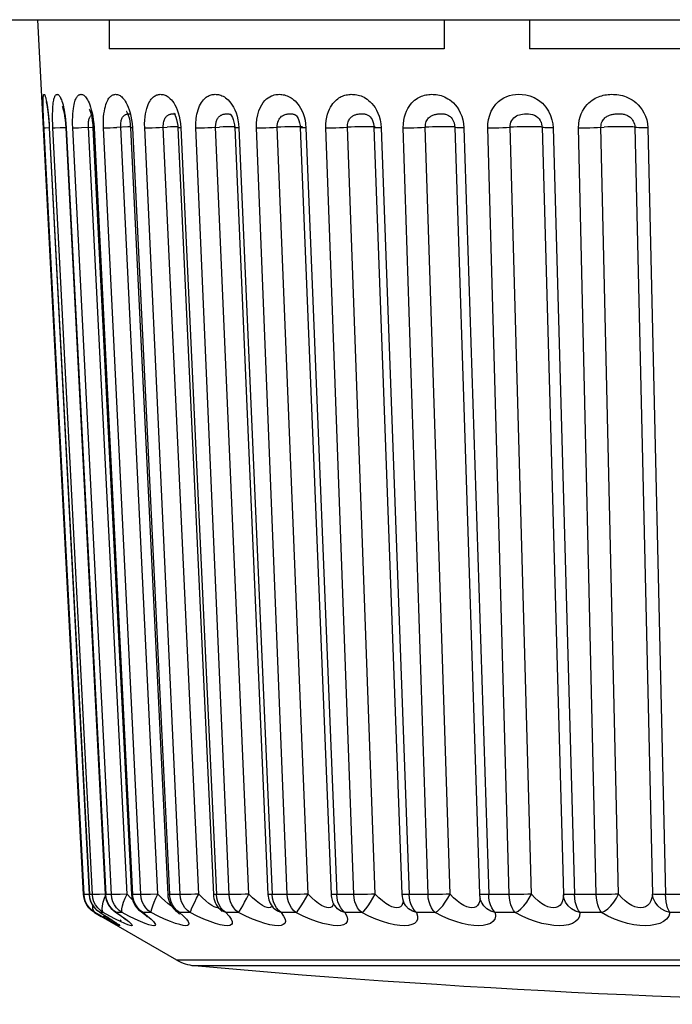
# Model space of a CAD drawing. Header units: millimetres. Extents: x -728 to -141, y -62 to 525.
# Tile 4 of 186: x -449.26 to -443.92, y -62.45 to -54.39. Entities that reach past the tile are written whole.
import ezdxf

# ---------------------------------------------------------------- set-up
doc = ezdxf.new("R2010")
doc.units = ezdxf.units.MM
doc.header["$LTSCALE"] = 23.1
doc.layers.add('R912005502_AM_0', color=7, linetype='CONTINUOUS')

msp = doc.modelspace()

# ---------------------------------------------------------------- linework, layer by layer
at = {"layer": 'R912005502_AM_0', "color": 7}
for p, q in [((-508.1461, -54.3915), (-421.3918, -54.3915)), ((-448.7409, -61.5507), (-449.1162, -54.3915)), ((-448.5309, -54.3915), (-448.5309, -54.629)), ((-445.7897, -54.3915), (-445.7897, -54.629)), ((-445.0921, -54.3915), (-445.0921, -54.629)), ((-445.7897, -54.629), (-448.5309, -54.629)), ((-441.4208, -54.629), (-445.0921, -54.629)), ((-448.6664, -55.1799), (-448.6617, -55.2101)), ((-448.3752, -55.1733), (-448.3692, -55.1945)), ((-447.9897, -55.1643), (-447.9876, -55.1652)), ((-447.5352, -55.1677), (-447.5351, -55.1678)), ((-447.4933, -55.1533), (-447.4846, -55.1807)), ((-447.0055, -55.1718), (-447.0052, -55.1719)), ((-446.4031, -55.1786), (-446.4028, -55.1789)), ((-448.701, -55.2358), (-448.6999, -55.2257)), ((-448.3596, -55.2493), (-448.3576, -55.2758)), ((-448.3445, -55.2422), (-448.3418, -55.2765)), ((-447.9707, -55.2573), (-447.9693, -55.2754)), ((-447.9478, -55.2422), (-447.9449, -55.2765)), ((-447.4724, -55.2425), (-447.4695, -55.2765)), ((-446.9236, -55.2436), (-446.9206, -55.2765)), ((-444.9974, -55.228), (-444.9974, -55.228)), ((-444.8997, -55.2434), (-444.8973, -55.2765)), ((-449.0216, -55.2765), (-449.0227, -55.2765)), ((-449.0227, -55.2765), (-448.6944, -61.5507)), ((-449.0216, -55.2765), (-448.6934, -61.5507)), ((-448.6685, -61.5507), (-448.9925, -55.2765)), ((-448.9334, -55.2744), (-448.8873, -55.2723)), ((-448.8871, -55.2763), (-448.5631, -61.5506)), ((-448.8831, -55.2765), (-448.559, -61.5507)), ((-448.5131, -61.5507), (-448.8294, -55.2765)), ((-448.3853, -61.5462), (-448.7015, -55.2719)), ((-448.6646, -55.2761), (-448.3483, -61.5504)), ((-448.6556, -55.2765), (-448.3393, -61.5507)), ((-448.2728, -61.5507), (-448.5779, -55.2765)), ((-448.379, -55.2695), (-448.468, -55.2733)), ((-448.132, -61.5462), (-448.4371, -55.2719)), ((-448.3581, -55.2687), (-448.379, -55.2695)), ((-448.3576, -55.2758), (-448.0525, -61.55)), ((-448.3418, -55.2765), (-448.0366, -61.5507)), ((-447.9503, -61.5507), (-448.2408, -55.2765)), ((-447.7981, -61.5462), (-448.0886, -55.2719)), ((-448.0288, -55.2695), (-448.0581, -55.2706)), ((-448.0015, -55.2686), (-448.0288, -55.2695)), ((-447.9693, -55.2754), (-447.6789, -61.5496)), ((-447.9449, -55.2765), (-447.6543, -61.5507)), ((-447.5492, -61.5507), (-447.8219, -55.2765)), ((-447.3872, -61.5462), (-447.6599, -55.2719)), ((-447.5441, -55.2679), (-447.5704, -55.2686)), ((-447.5042, -55.2749), (-447.2315, -61.5491)), ((-447.4695, -55.2765), (-447.1966, -61.5507)), ((-447.0738, -61.5507), (-447.3258, -55.2765)), ((-446.9037, -61.5462), (-447.1558, -55.2719)), ((-446.9673, -55.2743), (-446.7153, -61.5485)), ((-446.9206, -55.2765), (-446.6684, -61.5507)), ((-446.5293, -61.5507), (-446.7577, -55.2765)), ((-446.3531, -61.5462), (-446.5816, -55.2719)), ((-446.3644, -55.2736), (-446.1359, -61.5478)), ((-446.3044, -55.2765), (-446.0757, -61.5507)), ((-445.9216, -61.5507), (-446.1241, -55.2765)), ((-445.7412, -61.5462), (-445.9438, -55.2719)), ((-445.7021, -55.2729), (-445.4997, -61.5471)), ((-445.6996, -55.271), (-445.6998, -55.2706)), ((-445.6274, -55.2765), (-445.4247, -61.5507)), ((-445.2576, -61.5507), (-445.4318, -55.2765)), ((-445.0749, -61.5462), (-445.2493, -55.2719)), ((-444.9878, -55.2719), (-444.8136, -61.5462)), ((-444.8973, -55.2765), (-444.7228, -61.5507)), ((-444.5443, -61.5507), (-444.6884, -55.2765)), ((-444.3614, -61.5462), (-444.5057, -55.2719)), ((-444.2286, -55.2719), (-444.0844, -61.5462)), ((-444.1219, -55.2765), (-443.9776, -61.5507)), ((-448.5633, -61.5466), (-448.6095, -61.5487)), ((-448.3853, -61.5462), (-448.4428, -61.5487)), ((-448.3566, -61.5762), (-448.3853, -61.5462)), ((-448.1026, -61.5761), (-448.132, -61.5462)), ((-447.7681, -61.5762), (-447.7981, -61.5462)), ((-446.9406, -61.6132), (-446.9037, -61.5462)), ((-446.1343, -61.5487), (-446.1359, -61.5478)), ((-445.4994, -61.5475), (-445.4997, -61.5471)), ((-444.8112, -61.5475), (-444.8136, -61.5463)), ((-444.8136, -61.5463), (-444.8134, -61.5513)), ((-448.7373, -61.5507), (-448.7409, -61.5507)), ((-448.7369, -61.5803), (-448.7409, -61.5507)), ((-448.7335, -61.5506), (-448.7373, -61.5507)), ((-448.7333, -61.5801), (-448.7373, -61.5507)), ((-448.6934, -61.5507), (-448.6944, -61.5507)), ((-448.6685, -61.5507), (-448.6934, -61.5507)), ((-448.6614, -61.5506), (-448.6685, -61.5507)), ((-448.6645, -61.5801), (-448.6685, -61.5507)), ((-448.5131, -61.5507), (-448.559, -61.5507)), ((-448.3407, -61.5918), (-448.3566, -61.5762)), ((-448.2728, -61.5507), (-448.3393, -61.5507)), ((-448.3355, -61.5803), (-448.3393, -61.5507)), ((-448.0756, -61.6014), (-448.1026, -61.5761)), ((-447.9503, -61.5507), (-448.0366, -61.5507)), ((-448.033, -61.5803), (-448.0366, -61.5507)), ((-447.53, -61.5506), (-447.6543, -61.5507)), ((-447.6509, -61.5803), (-447.6543, -61.5507)), ((-447.052, -61.5506), (-447.1966, -61.5507)), ((-447.1934, -61.5803), (-447.1966, -61.5507)), ((-446.5052, -61.5506), (-446.6684, -61.5507)), ((-446.6655, -61.5803), (-446.6684, -61.5507)), ((-446.659, -61.6086), (-446.6655, -61.5803)), ((-445.8955, -61.5506), (-446.0757, -61.5507)), ((-446.073, -61.5803), (-446.0757, -61.5507)), ((-445.494, -61.5866), (-445.4942, -61.5858)), ((-445.2296, -61.5506), (-445.4247, -61.5507)), ((-444.8134, -61.5516), (-444.8134, -61.5513)), ((-444.5149, -61.5506), (-444.7228, -61.5507)), ((-443.7591, -61.5506), (-443.9776, -61.5507)), ((-448.6476, -61.6972), (-448.6511, -61.6972)), ((-448.6511, -61.6972), (-448.5964, -61.7289)), ((-448.6092, -61.6945), (-448.5713, -61.7181)), ((-448.6087, -61.6948), (-448.6088, -61.6947)), ((-448.6041, -61.6972), (-448.6087, -61.6948)), ((-448.5795, -61.6972), (-448.6041, -61.6972)), ((-448.6041, -61.6972), (-448.5582, -61.7259)), ((-448.4826, -61.6914), (-448.4828, -61.6913)), ((-448.4713, -61.6972), (-448.4826, -61.6914)), ((-448.4259, -61.6972), (-448.4713, -61.6972)), ((-448.3696, -61.726), (-448.4259, -61.6972)), ((-448.2976, -61.6593), (-448.3144, -61.6352)), ((-448.2747, -61.6867), (-448.2749, -61.6865)), ((-448.254, -61.6972), (-448.2747, -61.6867)), ((-448.1883, -61.6972), (-448.254, -61.6972)), ((-448.0188, -61.6456), (-448.0304, -61.6382)), ((-447.9966, -61.6593), (-448.0128, -61.6352)), ((-447.9874, -61.6801), (-447.9876, -61.6799)), ((-447.9797, -61.6858), (-447.9874, -61.6801)), ((-447.9548, -61.6972), (-447.9797, -61.6858)), ((-447.9586, -61.7063), (-447.9571, -61.7078)), ((-447.8695, -61.6972), (-447.9548, -61.6972)), ((-447.9548, -61.6972), (-447.9228, -61.726)), ((-447.6436, -61.6581), (-447.6564, -61.656)), ((-447.6366, -61.6565), (-447.6436, -61.6581)), ((-447.6242, -61.6707), (-447.6243, -61.6706)), ((-447.6044, -61.6858), (-447.6242, -61.6707)), ((-447.5768, -61.6972), (-447.6044, -61.6858)), ((-447.4729, -61.6972), (-447.5768, -61.6972)), ((-447.4729, -61.6972), (-447.464, -61.6858)), ((-447.1996, -61.6433), (-447.2027, -61.6493)), ((-447.1889, -61.6578), (-447.1889, -61.6578)), ((-447.0028, -61.6972), (-447.1242, -61.6972)), ((-446.708, -61.6495), (-446.7196, -61.656)), ((-446.6855, -61.6407), (-446.6855, -61.6406)), ((-446.4644, -61.6972), (-446.602, -61.6972)), ((-446.1775, -61.6581), (-446.196, -61.656)), ((-446.1614, -61.6559), (-446.1775, -61.6581)), ((-446.1477, -61.6493), (-446.1614, -61.6559)), ((-445.8636, -61.6972), (-446.0159, -61.6972)), ((-445.5824, -61.656), (-445.6049, -61.6495)), ((-445.207, -61.6972), (-445.3723, -61.6972)), ((-444.5018, -61.6972), (-444.6783, -61.6972)), ((-443.7557, -61.6972), (-443.9414, -61.6972)), ((-447.9781, -62.0858), (-448.5962, -61.729)), ((-448.5799, -61.7275), (-448.5501, -61.7459)), ((-448.5713, -61.7181), (-448.543, -61.736)), ((-448.5582, -61.7259), (-448.5202, -61.7502)), ((-448.5169, -61.7702), (-448.5532, -61.7503)), ((-448.5501, -61.7459), (-448.5324, -61.7569)), ((-448.5324, -61.7569), (-448.5168, -61.7667)), ((-448.5168, -61.7667), (-448.5035, -61.7752)), ((-448.5035, -61.7752), (-448.493, -61.782)), ((-448.493, -61.782), (-448.4836, -61.7883)), ((-448.4381, -61.7702), (-448.4786, -61.7503)), ((-448.478, -61.7795), (-448.4761, -61.7809)), ((-448.4408, -61.7571), (-448.4345, -61.7621)), ((-448.4301, -61.7279), (-448.4195, -61.7357)), ((-448.4031, -61.7484), (-448.397, -61.7534)), ((-448.397, -61.7534), (-448.3924, -61.7575)), ((-448.3195, -61.7503), (-448.3696, -61.726)), ((-448.1886, -61.7502), (-448.1688, -61.7701)), ((-433.5598, -62.0858), (-447.9781, -62.0858)), ((-447.8348, -62.1312), (-435.0047, -62.1312))]:
    msp.add_line(p, q, dxfattribs=at)
for points in [[(-449.0704, -55.1711), (-449.0714, -55.1393), (-449.0721, -55.1121), (-449.0725, -55.0888), (-449.0725, -55.0695), (-449.0723, -55.0536), (-449.0719, -55.0405), (-449.0713, -55.0301), (-449.0706, -55.0218), (-449.0698, -55.0154), (-449.0688, -55.0106), (-449.0679, -55.0071), (-449.0669, -55.0047), (-449.0658, -55.0032), (-449.0647, -55.0023), (-449.0635, -55.0023), (-449.0621, -55.0029), (-449.0607, -55.0044), (-449.0592, -55.0068), (-449.0575, -55.0101), (-449.0559, -55.0141), (-449.0542, -55.019), (-449.0525, -55.0248), (-449.0507, -55.0316), (-449.0487, -55.0398), (-449.0466, -55.0496), (-449.0443, -55.0613), (-449.0419, -55.075), (-449.0394, -55.091), (-449.0367, -55.1094), (-449.034, -55.1305), (-449.0313, -55.1544)], [(-448.9925, -55.2765), (-448.9939, -55.2443), (-448.9947, -55.2144), (-448.9949, -55.1865), (-448.9947, -55.161), (-448.9941, -55.1386), (-448.9932, -55.1187), (-448.992, -55.101), (-448.9905, -55.0855), (-448.9889, -55.072), (-448.9872, -55.0603), (-448.9854, -55.0503), (-448.9836, -55.0418), (-448.9817, -55.0344), (-448.9797, -55.0281), (-448.9777, -55.0226), (-448.9756, -55.0178), (-448.9734, -55.0137), (-448.9711, -55.0102), (-448.9687, -55.0074), (-448.9663, -55.0053), (-448.9638, -55.0037), (-448.9613, -55.0027), (-448.9587, -55.0022), (-448.956, -55.0023), (-448.9532, -55.003), (-448.9502, -55.0044), (-448.9471, -55.0064), (-448.9439, -55.0093), (-448.9406, -55.013), (-448.9371, -55.0176), (-448.9337, -55.0232), (-448.9301, -55.0298), (-448.9263, -55.0379), (-448.9223, -55.0475), (-448.9182, -55.059), (-448.9139, -55.0726), (-448.9094, -55.0886), (-448.905, -55.107), (-448.9005, -55.1282), (-448.8962, -55.1523), (-448.892, -55.1799)], [(-448.8294, -55.2765), (-448.8304, -55.2443), (-448.8307, -55.2144), (-448.83, -55.1865), (-448.8286, -55.161), (-448.8267, -55.1386), (-448.8243, -55.1187), (-448.8215, -55.101), (-448.8185, -55.0855), (-448.8153, -55.072), (-448.812, -55.0603), (-448.8086, -55.0503), (-448.8052, -55.0418), (-448.8018, -55.0344), (-448.7983, -55.0281), (-448.7948, -55.0226), (-448.7912, -55.0178), (-448.7874, -55.0137), (-448.7836, -55.0102), (-448.7797, -55.0074), (-448.7757, -55.0053), (-448.7716, -55.0037), (-448.7675, -55.0027), (-448.7633, -55.0022), (-448.7591, -55.0023), (-448.7547, -55.003), (-448.7501, -55.0044), (-448.7453, -55.0064), (-448.7403, -55.0093), (-448.7353, -55.013), (-448.7301, -55.0176), (-448.7249, -55.0232), (-448.7196, -55.0298), (-448.714, -55.0379), (-448.7083, -55.0475), (-448.7023, -55.059), (-448.6962, -55.0726), (-448.6899, -55.0886), (-448.6837, -55.107), (-448.6776, -55.1282), (-448.6718, -55.1523), (-448.6664, -55.1799)], [(-448.5779, -55.2765), (-448.5787, -55.2443), (-448.5783, -55.2144), (-448.5767, -55.1865), (-448.5742, -55.161), (-448.5709, -55.1386), (-448.5671, -55.1187), (-448.5629, -55.101), (-448.5583, -55.0855), (-448.5535, -55.072), (-448.5486, -55.0603), (-448.5437, -55.0503), (-448.5388, -55.0418), (-448.5339, -55.0344), (-448.529, -55.0281), (-448.524, -55.0226), (-448.5189, -55.0178), (-448.5136, -55.0137), (-448.5083, -55.0102), (-448.5028, -55.0074), (-448.4973, -55.0053), (-448.4918, -55.0037), (-448.4861, -55.0027), (-448.4804, -55.0022), (-448.4746, -55.0023), (-448.4687, -55.003), (-448.4625, -55.0044), (-448.4561, -55.0064), (-448.4495, -55.0093), (-448.4427, -55.013), (-448.4359, -55.0176), (-448.429, -55.0232), (-448.422, -55.0298), (-448.4147, -55.0378), (-448.4073, -55.0475), (-448.3995, -55.059), (-448.3916, -55.0726), (-448.3836, -55.0886), (-448.3757, -55.107), (-448.3681, -55.1282), (-448.3608, -55.1523), (-448.3542, -55.1799)], [(-448.2408, -55.2765), (-448.2413, -55.2443), (-448.2404, -55.2144), (-448.2379, -55.1865), (-448.2342, -55.161), (-448.2297, -55.1386), (-448.2245, -55.1187), (-448.2188, -55.101), (-448.2127, -55.0855), (-448.2064, -55.072), (-448.2, -55.0603), (-448.1936, -55.0503), (-448.1872, -55.0418), (-448.1809, -55.0344), (-448.1746, -55.0281), (-448.1681, -55.0226), (-448.1616, -55.0178), (-448.155, -55.0137), (-448.1482, -55.0102), (-448.1413, -55.0074), (-448.1343, -55.0053), (-448.1273, -55.0037), (-448.1202, -55.0027), (-448.113, -55.0022), (-448.1058, -55.0023), (-448.0983, -55.003), (-448.0907, -55.0044), (-448.0826, -55.0064), (-448.0744, -55.0093), (-448.0661, -55.013), (-448.0576, -55.0176), (-448.0492, -55.0232), (-448.0406, -55.0298), (-448.0317, -55.0379), (-448.0225, -55.0475), (-448.0131, -55.059), (-448.0035, -55.0726), (-447.9939, -55.0886), (-447.9844, -55.107), (-447.9753, -55.1282), (-447.9667, -55.1523), (-447.9589, -55.1799)], [(-447.8219, -55.2765), (-447.8224, -55.2611), (-447.8223, -55.2456), (-447.8217, -55.2304), (-447.8206, -55.2148), (-447.8189, -55.1987), (-447.8165, -55.182), (-447.8133, -55.1649), (-447.8092, -55.1475), (-447.8041, -55.1302), (-447.7982, -55.1134), (-447.7914, -55.0974), (-447.784, -55.0826), (-447.7762, -55.0695), (-447.7681, -55.0579), (-447.7602, -55.0481), (-447.7523, -55.0397), (-447.7446, -55.0326), (-447.7369, -55.0265), (-447.7291, -55.0212), (-447.7212, -55.0166), (-447.7132, -55.0127), (-447.7051, -55.0095), (-447.6969, -55.0069), (-447.6886, -55.0048), (-447.6803, -55.0034), (-447.6719, -55.0025), (-447.6635, -55.0022), (-447.6549, -55.0024), (-447.6461, -55.0032), (-447.637, -55.0047), (-447.6275, -55.0069), (-447.6178, -55.0098), (-447.608, -55.0136), (-447.5982, -55.0183), (-447.5883, -55.0239), (-447.5783, -55.0307), (-447.5679, -55.0388), (-447.5573, -55.0485), (-447.5464, -55.0601), (-447.5353, -55.0738), (-447.5243, -55.0897), (-447.5134, -55.1082), (-447.503, -55.1293), (-447.4933, -55.1533)], [(-447.3258, -55.2765), (-447.3256, -55.2399), (-447.3223, -55.2047), (-447.3157, -55.1703), (-447.3066, -55.1385), (-447.2956, -55.1114), (-447.2832, -55.0882), (-447.2702, -55.069), (-447.2568, -55.0532), (-447.2432, -55.0402), (-447.2297, -55.0298), (-447.2165, -55.0216), (-447.2036, -55.0153), (-447.1914, -55.0106), (-447.1796, -55.0072), (-447.1686, -55.0048), (-447.158, -55.0033), (-447.1479, -55.0024), (-447.1379, -55.0022), (-447.1276, -55.0025), (-447.1172, -55.0035), (-447.1063, -55.0052), (-447.0953, -55.0076), (-447.0844, -55.0108), (-447.0737, -55.0147), (-447.0633, -55.0191), (-447.0531, -55.0243), (-447.0428, -55.0304), (-447.0324, -55.0375), (-447.0214, -55.0461), (-447.0102, -55.0562), (-446.9988, -55.068), (-446.9873, -55.0816), (-446.976, -55.0974), (-446.9649, -55.1153), (-446.9544, -55.1356), (-446.9446, -55.1585), (-446.9358, -55.1845)], [(-446.7577, -55.2765), (-446.7574, -55.2458), (-446.7551, -55.217), (-446.7505, -55.1901), (-446.7443, -55.1653), (-446.7369, -55.1434), (-446.7285, -55.1238), (-446.7195, -55.1063), (-446.7099, -55.0909), (-446.7, -55.0772), (-446.69, -55.0653), (-446.68, -55.055), (-446.6701, -55.0462), (-446.6604, -55.0385), (-446.6508, -55.032), (-446.6411, -55.0262), (-446.6314, -55.0212), (-446.6215, -55.0168), (-446.6115, -55.013), (-446.6013, -55.0098), (-446.591, -55.0072), (-446.5806, -55.0051), (-446.5702, -55.0037), (-446.5598, -55.0027), (-446.5493, -55.0022), (-446.5387, -55.0023), (-446.528, -55.0029), (-446.5169, -55.004), (-446.5054, -55.0058), (-446.4935, -55.0084), (-446.4815, -55.0117), (-446.4695, -55.0158), (-446.4574, -55.0207), (-446.4454, -55.0265), (-446.4331, -55.0334), (-446.4204, -55.0418), (-446.4074, -55.0517), (-446.3941, -55.0635), (-446.3808, -55.0772), (-446.3676, -55.0931), (-446.3548, -55.1113), (-446.3426, -55.1319), (-446.3314, -55.1553), (-446.3213, -55.182)], [(-446.1241, -55.2765), (-446.1234, -55.2443), (-446.1203, -55.2144), (-446.1145, -55.1865), (-446.1069, -55.161), (-446.0979, -55.1386), (-446.0879, -55.1187), (-446.0771, -55.101), (-446.0658, -55.0855), (-446.0543, -55.072), (-446.0426, -55.0603), (-446.0311, -55.0503), (-446.0197, -55.0418), (-446.0086, -55.0344), (-445.9974, -55.0281), (-445.9862, -55.0226), (-445.9749, -55.0178), (-445.9633, -55.0137), (-445.9516, -55.0102), (-445.9398, -55.0074), (-445.9279, -55.0053), (-445.916, -55.0037), (-445.904, -55.0027), (-445.892, -55.0022), (-445.8798, -55.0023), (-445.8674, -55.003), (-445.8546, -55.0044), (-445.8413, -55.0064), (-445.8277, -55.0093), (-445.814, -55.013), (-445.8002, -55.0177), (-445.7865, -55.0232), (-445.7726, -55.0298), (-445.7584, -55.0379), (-445.7438, -55.0475), (-445.7288, -55.059), (-445.7138, -55.0726), (-445.6988, -55.0886), (-445.6842, -55.107), (-445.6702, -55.1282)], [(-445.4318, -55.2765), (-445.4311, -55.2425), (-445.4261, -55.2084), (-445.4167, -55.1737), (-445.4033, -55.1403), (-445.3858, -55.11), (-445.3656, -55.0835), (-445.344, -55.062), (-445.3217, -55.0447), (-445.2997, -55.0313), (-445.2774, -55.0211), (-445.2546, -55.0131), (-445.231, -55.0075), (-445.2059, -55.0037), (-445.1793, -55.0022), (-445.1507, -55.003), (-445.1202, -55.0072), (-445.087, -55.0156), (-445.0528, -55.0291), (-445.0181, -55.0496), (-444.9855, -55.0754), (-444.9579, -55.1062), (-444.9351, -55.1399), (-444.9184, -55.1746), (-444.9069, -55.2097), (-444.8997, -55.2434)], [(-444.6884, -55.2765), (-444.6871, -55.2443), (-444.6831, -55.2144), (-444.6761, -55.1865), (-444.6669, -55.161), (-444.6563, -55.1386), (-444.6445, -55.1187), (-444.6318, -55.101), (-444.6186, -55.0855), (-444.6051, -55.072), (-444.5915, -55.0603), (-444.5782, -55.0503), (-444.565, -55.0418), (-444.5521, -55.0344), (-444.5392, -55.0281), (-444.5263, -55.0226), (-444.5132, -55.0178), (-444.5, -55.0137), (-444.4865, -55.0102), (-444.473, -55.0074), (-444.4594, -55.0053), (-444.4457, -55.0037), (-444.432, -55.0027), (-444.4183, -55.0022), (-444.4044, -55.0023), (-444.3902, -55.003), (-444.3757, -55.0044), (-444.3606, -55.0064), (-444.3452, -55.0093), (-444.3297, -55.013), (-444.3141, -55.0176), (-444.2986, -55.0232), (-444.2829, -55.0298), (-444.2668, -55.0379), (-444.2504, -55.0475), (-444.2336, -55.059), (-444.2167, -55.0726), (-444.2, -55.0886), (-444.1837, -55.107), (-444.1682, -55.1282), (-444.154, -55.1523), (-444.1415, -55.1799), (-444.1315, -55.2101), (-444.1251, -55.2422), (-444.1219, -55.2765)], [(-449.0461, -55.0656), (-449.0469, -55.0634), (-449.0467, -55.0642), (-449.0455, -55.069), (-449.0438, -55.0773), (-449.0416, -55.0892), (-449.0391, -55.1041), (-449.0365, -55.1223), (-449.0338, -55.1437), (-449.0311, -55.168), (-449.0284, -55.1952)], [(-448.915, -55.1001), (-448.915, -55.1002), (-448.913, -55.1056), (-448.9096, -55.1168), (-448.9054, -55.1333), (-448.901, -55.1549), (-448.8966, -55.1805), (-448.8927, -55.2099), (-448.8894, -55.2425), (-448.8871, -55.2763)], [(-448.7373, -61.5507), (-449.0674, -55.2403), (-449.069, -55.2054), (-449.0704, -55.1711)], [(-449.0313, -55.1544), (-449.0285, -55.1816), (-449.0259, -55.2113), (-449.0237, -55.2428), (-449.0216, -55.2765)], [(-448.892, -55.1799), (-448.8883, -55.2101), (-448.8854, -55.2422), (-448.8831, -55.2765)], [(-448.6999, -55.2257), (-448.6985, -55.2167), (-448.6968, -55.2087), (-448.6948, -55.2016), (-448.6927, -55.1953), (-448.6903, -55.1899), (-448.6878, -55.1851), (-448.6853, -55.1811), (-448.6827, -55.1776), (-448.68, -55.1746)], [(-448.6939, -55.1254), (-448.6947, -55.1242), (-448.6933, -55.1268), (-448.6899, -55.1349), (-448.6853, -55.1482), (-448.68, -55.1668), (-448.6748, -55.1902)], [(-448.68, -55.1746), (-448.6773, -55.172), (-448.6745, -55.1698)], [(-448.4371, -55.2719), (-448.4373, -55.2591), (-448.4369, -55.2471), (-448.4358, -55.2359), (-448.4343, -55.2257), (-448.4323, -55.2167), (-448.43, -55.2087), (-448.4275, -55.2016), (-448.4246, -55.1953), (-448.4216, -55.1899), (-448.4185, -55.1851), (-448.4153, -55.1811), (-448.412, -55.1776), (-448.4087, -55.1746), (-448.4053, -55.172), (-448.4018, -55.1698)], [(-448.4018, -55.1698), (-448.3981, -55.1678), (-448.3943, -55.1661), (-448.3905, -55.1647), (-448.3866, -55.1635), (-448.3827, -55.1626)], [(-448.3863, -55.1452), (-448.3882, -55.1431), (-448.3886, -55.1427), (-448.3857, -55.1476), (-448.381, -55.1577), (-448.3752, -55.1733)], [(-448.3827, -55.1626), (-448.3789, -55.1619), (-448.3752, -55.1615), (-448.3717, -55.1613), (-448.3684, -55.1614), (-448.3652, -55.1617), (-448.3622, -55.1622), (-448.3593, -55.1631), (-448.3583, -55.1635)], [(-448.3542, -55.1799), (-448.3486, -55.2101), (-448.3445, -55.2422)], [(-448.0886, -55.2719), (-448.0887, -55.2591), (-448.0881, -55.2471), (-448.0867, -55.2359), (-448.0847, -55.2257), (-448.0822, -55.2167), (-448.0793, -55.2087), (-448.0762, -55.2016), (-448.0727, -55.1953), (-448.0691, -55.1899), (-448.0653, -55.1851), (-448.0615, -55.1811), (-448.0576, -55.1776), (-448.0536, -55.1746), (-448.0496, -55.172), (-448.0454, -55.1698), (-448.0411, -55.1678)], [(-448.0411, -55.1678), (-448.0366, -55.1661), (-448.0321, -55.1647), (-448.0274, -55.1635), (-448.0228, -55.1626), (-448.0182, -55.1619), (-448.0137, -55.1615), (-448.0093, -55.1613), (-448.0051, -55.1614), (-448.001, -55.1617)], [(-448.0011, -55.1565), (-448.0018, -55.1558), (-448.0005, -55.1575), (-447.9965, -55.1638), (-447.991, -55.1748)], [(-448.001, -55.1617), (-447.9971, -55.1622), (-447.9933, -55.1631), (-447.9897, -55.1643)], [(-447.991, -55.1748), (-447.9849, -55.1902), (-447.9791, -55.2095)], [(-447.9589, -55.1799), (-447.9524, -55.2101), (-447.9478, -55.2422)], [(-447.6599, -55.2719), (-447.6601, -55.2658), (-447.66, -55.2596), (-447.6597, -55.2535), (-447.6591, -55.2472), (-447.6582, -55.2408), (-447.657, -55.2341), (-447.6553, -55.2272), (-447.6532, -55.2202), (-447.6506, -55.2133), (-447.6475, -55.2065), (-447.6439, -55.2001), (-447.64, -55.1941), (-447.6357, -55.1888), (-447.6312, -55.1841), (-447.6267, -55.1802), (-447.6221, -55.1768), (-447.6175, -55.1739), (-447.6128, -55.1714), (-447.608, -55.1692), (-447.6031, -55.1673), (-447.598, -55.1657), (-447.5927, -55.1644), (-447.5874, -55.1633), (-447.5821, -55.1624), (-447.5768, -55.1618), (-447.5716, -55.1614), (-447.5665, -55.1613), (-447.5616, -55.1614), (-447.5567, -55.1617), (-447.552, -55.1623), (-447.5474, -55.1633), (-447.543, -55.1645), (-447.5388, -55.1661), (-447.5352, -55.1677)], [(-447.5364, -55.1671), (-447.5373, -55.1665), (-447.5384, -55.1658), (-447.5356, -55.1689), (-447.5297, -55.1775)], [(-447.5297, -55.1775), (-447.5226, -55.1912), (-447.5158, -55.2091), (-447.5101, -55.2301), (-447.5061, -55.253), (-447.5042, -55.2749)], [(-447.4846, -55.1807), (-447.4774, -55.2107), (-447.4724, -55.2425)], [(-447.1558, -55.2719), (-447.1557, -55.2574), (-447.154, -55.2431), (-447.1507, -55.2293), (-447.1462, -55.2166), (-447.1407, -55.2057), (-447.1344, -55.1964), (-447.1276, -55.1886), (-447.1204, -55.1822), (-447.1129, -55.177), (-447.1052, -55.1727), (-447.0973, -55.1694), (-447.0896, -55.1668), (-447.082, -55.1648), (-447.0747, -55.1634), (-447.0678, -55.1624), (-447.0612, -55.1618), (-447.055, -55.1614), (-447.049, -55.1613), (-447.0431, -55.1614), (-447.0374, -55.1619), (-447.0317, -55.1626), (-447.0263, -55.1636), (-447.0212, -55.1649), (-447.0164, -55.1665), (-447.0119, -55.1684)], [(-447.0119, -55.1684), (-447.0077, -55.1705), (-447.0055, -55.1718)], [(-447.0052, -55.1719), (-447.0031, -55.1736), (-446.9987, -55.178), (-446.9924, -55.1864), (-446.9852, -55.199), (-446.9783, -55.2155), (-446.9726, -55.2349), (-446.9688, -55.2561), (-446.9673, -55.2743)], [(-446.9358, -55.1845), (-446.9285, -55.213), (-446.9236, -55.2436)], [(-446.5816, -55.2719), (-446.5815, -55.2597), (-446.5803, -55.2481), (-446.5781, -55.2373), (-446.5751, -55.2274), (-446.5716, -55.2186), (-446.5676, -55.2107), (-446.5632, -55.2037), (-446.5585, -55.1975), (-446.5535, -55.192), (-446.5484, -55.1872), (-446.5432, -55.183), (-446.538, -55.1794), (-446.5327, -55.1763), (-446.5274, -55.1736), (-446.5219, -55.1713), (-446.5164, -55.1692), (-446.5105, -55.1674), (-446.5046, -55.1658), (-446.4984, -55.1645), (-446.4921, -55.1634), (-446.4857, -55.1625), (-446.4794, -55.1619), (-446.473, -55.1615), (-446.4667, -55.1613), (-446.4605, -55.1613), (-446.4544, -55.1616), (-446.4483, -55.1621), (-446.4423, -55.1628), (-446.4364, -55.1639), (-446.4306, -55.1653), (-446.4251, -55.167), (-446.4198, -55.169)], [(-446.4198, -55.169), (-446.4147, -55.1714), (-446.4096, -55.1742), (-446.4045, -55.1776), (-446.4031, -55.1786)], [(-446.4028, -55.1789), (-446.4004, -55.1809), (-446.3943, -55.187), (-446.3872, -55.1963), (-446.38, -55.2089), (-446.3736, -55.2243), (-446.3685, -55.2418), (-446.3653, -55.2605), (-446.3644, -55.2736)], [(-446.3213, -55.182), (-446.313, -55.2114), (-446.3075, -55.2428), (-446.3044, -55.2765)], [(-445.9438, -55.2719), (-445.9435, -55.2591), (-445.942, -55.247), (-445.9393, -55.2358), (-445.9358, -55.2257), (-445.9316, -55.2167), (-445.9269, -55.2087), (-445.9218, -55.2016), (-445.9163, -55.1953), (-445.9106, -55.1899), (-445.9048, -55.1851), (-445.8989, -55.1811), (-445.893, -55.1776), (-445.887, -55.1746), (-445.8809, -55.172), (-445.8747, -55.1698), (-445.8682, -55.1678), (-445.8615, -55.1661), (-445.8546, -55.1647), (-445.8476, -55.1635), (-445.8404, -55.1626), (-445.8331, -55.1619), (-445.8259, -55.1615), (-445.8188, -55.1613), (-445.8116, -55.1614), (-445.8046, -55.1617), (-445.7976, -55.1622), (-445.7906, -55.1631), (-445.7837, -55.1643), (-445.7771, -55.1658), (-445.7707, -55.1677), (-445.7646, -55.17), (-445.7586, -55.1728), (-445.7526, -55.176), (-445.7465, -55.1799), (-445.7405, -55.1846), (-445.7345, -55.1901), (-445.7327, -55.192)], [(-445.6702, -55.1282), (-445.6573, -55.1524), (-445.6459, -55.1799), (-445.6367, -55.2101), (-445.6306, -55.2422), (-445.6274, -55.2765)], [(-445.2493, -55.2719), (-445.249, -55.2584), (-445.2467, -55.2447), (-445.2425, -55.2307), (-445.2363, -55.2173), (-445.2282, -55.2051), (-445.2186, -55.1944), (-445.2081, -55.1858), (-445.197, -55.1788), (-445.1855, -55.1734), (-445.1734, -55.1692), (-445.1606, -55.1659), (-445.1468, -55.1635), (-445.1316, -55.1619), (-445.1158, -55.1613), (-445.0993, -55.1617), (-445.0829, -55.1634), (-445.0667, -55.1669), (-445.0511, -55.1724), (-445.0363, -55.1805), (-445.0229, -55.1911), (-445.0117, -55.2035), (-445.0027, -55.2172), (-444.9974, -55.228)], [(-444.5057, -55.2719), (-444.5052, -55.2591), (-444.5033, -55.247), (-444.5002, -55.2358), (-444.4961, -55.2257), (-444.4913, -55.2167), (-444.486, -55.2087), (-444.4802, -55.2016), (-444.474, -55.1953), (-444.4677, -55.1899), (-444.4612, -55.1851), (-444.4546, -55.1811), (-444.4481, -55.1776), (-444.4415, -55.1746), (-444.4348, -55.172), (-444.4279, -55.1698), (-444.4208, -55.1678), (-444.4134, -55.1661), (-444.4057, -55.1647), (-444.3979, -55.1635), (-444.3899, -55.1626), (-444.3818, -55.1619), (-444.3736, -55.1615), (-444.3655, -55.1613), (-444.3574, -55.1614), (-444.3492, -55.1617), (-444.3411, -55.1622), (-444.333, -55.1631), (-444.3249, -55.1643), (-444.3171, -55.1658), (-444.3095, -55.1677), (-444.3023, -55.17), (-444.2951, -55.1728), (-444.288, -55.176), (-444.2809, -55.1799), (-444.2738, -55.1846), (-444.2668, -55.1901), (-444.2599, -55.1965), (-444.2533, -55.204), (-444.247, -55.2125), (-444.2413, -55.2222), (-444.2363, -55.2332), (-444.2324, -55.2453), (-444.2297, -55.2582), (-444.2286, -55.2719)], [(-449.0284, -55.1952), (-449.026, -55.2248), (-449.0238, -55.2565), (-449.0227, -55.2765)], [(-448.7015, -55.2719), (-448.7019, -55.2591), (-448.7017, -55.247), (-448.701, -55.2358)], [(-448.6748, -55.1902), (-448.6702, -55.2177), (-448.6666, -55.2481), (-448.6646, -55.2761)], [(-448.6617, -55.2101), (-448.6582, -55.2422), (-448.6556, -55.2765)], [(-448.3692, -55.1945), (-448.3637, -55.2202), (-448.3596, -55.2493)], [(-447.9791, -55.2095), (-447.9742, -55.232), (-447.9707, -55.2573)], [(-445.7327, -55.192), (-445.7232, -55.2039), (-445.715, -55.2184), (-445.7083, -55.2357), (-445.7039, -55.2547), (-445.7021, -55.2729)], [(-444.9974, -55.228), (-444.9961, -55.2311), (-444.9916, -55.2452), (-444.9889, -55.2588), (-444.9878, -55.2719)], [(-449.0656, -55.2765), (-449.0617, -55.2764), (-449.0524, -55.276), (-449.0228, -55.2746)], [(-448.9925, -55.2765), (-448.9854, -55.2764), (-448.9729, -55.276), (-448.9334, -55.2744)], [(-448.8831, -55.2765), (-448.887, -55.2764), (-448.8871, -55.2763)], [(-448.8294, -55.2765), (-448.819, -55.2764), (-448.8035, -55.276), (-448.7833, -55.2753), (-448.759, -55.2744), (-448.665, -55.2703)], [(-448.6556, -55.2765), (-448.6629, -55.2764), (-448.6646, -55.2761)], [(-448.5779, -55.2765), (-448.5644, -55.2764), (-448.5461, -55.276), (-448.5234, -55.2753), (-448.4971, -55.2744), (-448.468, -55.2733)], [(-448.3418, -55.2765), (-448.3522, -55.2764), (-448.3572, -55.276), (-448.3576, -55.2758)], [(-448.2408, -55.2765), (-448.2244, -55.2764), (-448.2034, -55.276), (-448.1785, -55.2753), (-448.1505, -55.2744), (-448.1202, -55.2733), (-448.0581, -55.2706)], [(-447.9699, -55.2678), (-447.9771, -55.2679), (-448.0015, -55.2686)], [(-447.9449, -55.2765), (-447.9585, -55.2764), (-447.9667, -55.276), (-447.9693, -55.2754)], [(-447.8219, -55.2765), (-447.8027, -55.2764), (-447.7794, -55.276), (-447.7525, -55.2753), (-447.723, -55.2744), (-447.6918, -55.2733), (-447.6292, -55.2706)], [(-447.5704, -55.2686), (-447.599, -55.2695), (-447.6292, -55.2706)], [(-447.5049, -55.2674), (-447.521, -55.2675), (-447.5441, -55.2679)], [(-447.4695, -55.2765), (-447.486, -55.2764), (-447.4974, -55.276), (-447.5033, -55.2753), (-447.5042, -55.2749)], [(-447.3258, -55.2765), (-447.304, -55.2764), (-447.2785, -55.276), (-447.2499, -55.2753), (-447.2193, -55.2744), (-447.1876, -55.2733), (-447.1558, -55.2719)], [(-447.037, -55.2679), (-447.0648, -55.2686), (-447.0944, -55.2695), (-447.1251, -55.2706), (-447.1558, -55.2719)], [(-446.9901, -55.2674), (-447.0118, -55.2675), (-447.037, -55.2679)], [(-446.9592, -55.2679), (-446.9723, -55.2675), (-446.9901, -55.2674)], [(-446.9206, -55.2765), (-446.9399, -55.2764), (-446.9543, -55.276), (-446.9635, -55.2753), (-446.9672, -55.2744), (-446.9673, -55.2743)], [(-446.9479, -55.2696), (-446.951, -55.2686), (-446.9592, -55.2679)], [(-446.7577, -55.2765), (-446.7337, -55.2764), (-446.7063, -55.276), (-446.6764, -55.2753), (-446.645, -55.2744), (-446.6131, -55.2733), (-446.5816, -55.2719)], [(-446.4342, -55.2675), (-446.4611, -55.2679), (-446.4902, -55.2686), (-446.5205, -55.2695), (-446.5513, -55.2706), (-446.5816, -55.2719)], [(-446.3901, -55.2675), (-446.4103, -55.2674), (-446.4342, -55.2675)], [(-446.3628, -55.2686), (-446.3741, -55.2679), (-446.3901, -55.2675)], [(-446.3044, -55.2765), (-446.3262, -55.2764), (-446.3435, -55.276), (-446.3559, -55.2753), (-446.3628, -55.2744), (-446.3644, -55.2736)], [(-446.3553, -55.2702), (-446.3566, -55.2695), (-446.3628, -55.2686)], [(-446.1241, -55.2765), (-446.098, -55.2764), (-446.069, -55.276), (-446.0381, -55.2753), (-446.0063, -55.2744), (-445.9745, -55.2733), (-445.9438, -55.2719)], [(-445.6998, -55.2706), (-445.704, -55.2695), (-445.7133, -55.2686), (-445.7276, -55.2679), (-445.7462, -55.2675), (-445.7688, -55.2674), (-445.7946, -55.2675), (-445.8229, -55.2679), (-445.8529, -55.2686), (-445.8836, -55.2695), (-445.9142, -55.2706), (-445.9438, -55.2719)], [(-445.6274, -55.2765), (-445.6516, -55.2764), (-445.6717, -55.276), (-445.687, -55.2753), (-445.6972, -55.2744), (-445.7018, -55.2733), (-445.7021, -55.2729)], [(-445.4318, -55.2765), (-445.4039, -55.2764), (-445.3737, -55.276), (-445.3421, -55.2753), (-445.3102, -55.2744), (-445.2789, -55.2733), (-445.2493, -55.2719)], [(-445.0267, -55.2679), (-445.0478, -55.2675), (-445.0725, -55.2674), (-445.0999, -55.2675), (-445.1293, -55.2679), (-445.1599, -55.2686), (-445.1906, -55.2695), (-445.2207, -55.2706), (-445.2493, -55.2719)], [(-444.9878, -55.2719), (-444.99, -55.2706), (-444.9974, -55.2695), (-445.0097, -55.2686), (-445.0267, -55.2679)], [(-444.8973, -55.2765), (-444.9235, -55.2764), (-444.9461, -55.276), (-444.9643, -55.2753), (-444.9775, -55.2744), (-444.9855, -55.2733), (-444.9878, -55.2719)], [(-444.6884, -55.2765), (-444.659, -55.2764), (-444.6279, -55.276), (-444.596, -55.2753), (-444.5643, -55.2744), (-444.5339, -55.2733), (-444.4785, -55.2706)], [(-444.2229, -55.2733), (-444.2339, -55.2706), (-444.2444, -55.2695), (-444.2596, -55.2686), (-444.2792, -55.2679), (-444.3026, -55.2675), (-444.329, -55.2674), (-444.3577, -55.2675), (-444.388, -55.2679), (-444.4188, -55.2686), (-444.4492, -55.2695), (-444.4785, -55.2706)], [(-444.1219, -55.2765), (-444.1499, -55.2764), (-444.1747, -55.276), (-444.1955, -55.2753), (-444.2118, -55.2744), (-444.2229, -55.2733)], [(-448.6945, -61.5489), (-448.7242, -61.5503), (-448.7335, -61.5506)], [(-448.6095, -61.5487), (-448.6489, -61.5503), (-448.6614, -61.5506)], [(-448.559, -61.5507), (-448.563, -61.5506), (-448.5631, -61.5506)], [(-448.4428, -61.5487), (-448.4671, -61.5496), (-448.4873, -61.5503), (-448.5028, -61.5506), (-448.5131, -61.5507)], [(-448.4259, -61.6972), (-448.4285, -61.6858), (-448.4281, -61.6668), (-448.4229, -61.6424), (-448.4137, -61.6132), (-448.4015, -61.5801), (-448.3853, -61.5462)], [(-448.3393, -61.5507), (-448.3465, -61.5506), (-448.3483, -61.5504)], [(-448.132, -61.5462), (-448.1921, -61.5487), (-448.2184, -61.5496), (-448.2411, -61.5503), (-448.2594, -61.5506), (-448.2728, -61.5507)], [(-448.1883, -61.6972), (-448.1871, -61.6858), (-448.1831, -61.6668), (-448.1747, -61.6424), (-448.1631, -61.6132), (-448.1492, -61.5801), (-448.132, -61.5462)], [(-448.0366, -61.5507), (-448.0471, -61.5506), (-448.0521, -61.5503), (-448.0525, -61.55)], [(-447.7981, -61.5462), (-447.8297, -61.5475), (-447.86, -61.5487), (-447.8881, -61.5496), (-447.913, -61.5503), (-447.934, -61.5506), (-447.9503, -61.5507)], [(-447.8695, -61.6972), (-447.8644, -61.6858), (-447.8568, -61.6668), (-447.8455, -61.6424), (-447.8315, -61.6132), (-447.816, -61.5801), (-447.7981, -61.5462)], [(-447.6543, -61.5507), (-447.6679, -61.5506), (-447.6762, -61.5503), (-447.6789, -61.5496)], [(-447.3872, -61.5462), (-447.4191, -61.5475), (-447.4503, -61.5487), (-447.4798, -61.5496), (-447.5067, -61.5503), (-447.53, -61.5506)], [(-447.464, -61.6858), (-447.4387, -61.6424), (-447.4225, -61.6132), (-447.4056, -61.5801), (-447.3872, -61.5462)], [(-447.3284, -61.6016), (-447.357, -61.5762), (-447.3872, -61.5462)], [(-447.1966, -61.5507), (-447.2131, -61.5506), (-447.2246, -61.5503), (-447.2306, -61.5496), (-447.2315, -61.5491)], [(-446.9037, -61.5462), (-446.9356, -61.5475), (-446.9674, -61.5487), (-446.998, -61.5496), (-447.0265, -61.5503), (-447.052, -61.5506)], [(-446.7504, -61.6559), (-446.7701, -61.6493), (-446.7926, -61.6382), (-446.8177, -61.6221), (-446.845, -61.6014), (-446.8739, -61.5761), (-446.9037, -61.5462)], [(-446.6684, -61.5507), (-446.6878, -61.5506), (-446.7023, -61.5503), (-446.7115, -61.5496), (-446.7152, -61.5487), (-446.7153, -61.5485)], [(-446.3531, -61.5462), (-446.3846, -61.5475), (-446.4165, -61.5487), (-446.4479, -61.5496), (-446.4778, -61.5503), (-446.5052, -61.5506)], [(-446.4644, -61.6972), (-446.4482, -61.6858), (-446.4307, -61.6668), (-446.4111, -61.6424), (-446.3911, -61.6132), (-446.372, -61.5801), (-446.3531, -61.5462)], [(-446.2408, -61.6384), (-446.2668, -61.6223), (-446.2946, -61.6016), (-446.3236, -61.5762), (-446.3531, -61.5462)], [(-446.0757, -61.5507), (-446.0975, -61.5506), (-446.1149, -61.5503), (-446.1273, -61.5496), (-446.1343, -61.5487)], [(-445.7412, -61.5462), (-445.772, -61.5475), (-445.8038, -61.5487), (-445.8356, -61.5496), (-445.8665, -61.5503), (-445.8955, -61.5506)], [(-445.8636, -61.6972), (-445.844, -61.6858), (-445.8235, -61.6668), (-445.8016, -61.6424), (-445.78, -61.6132), (-445.76, -61.5801), (-445.7412, -61.5462)], [(-445.6049, -61.6495), (-445.6294, -61.6384), (-445.656, -61.6223), (-445.6839, -61.6016), (-445.7126, -61.5762), (-445.7412, -61.5462)], [(-445.4247, -61.5507), (-445.4489, -61.5506), (-445.469, -61.5503), (-445.4845, -61.5496), (-445.4947, -61.5487), (-445.4994, -61.5475)], [(-445.0749, -61.5462), (-445.1046, -61.5475), (-445.1359, -61.5487), (-445.1678, -61.5496), (-445.1994, -61.5503), (-445.2296, -61.5506)], [(-445.207, -61.6972), (-445.1843, -61.6858), (-445.1609, -61.6668), (-445.137, -61.6424), (-445.114, -61.6132), (-445.0934, -61.5801), (-445.0749, -61.5462)], [(-444.8135, -61.5493), (-444.8146, -61.5762), (-444.8201, -61.6016), (-444.8295, -61.6223), (-444.8423, -61.6384), (-444.858, -61.6495), (-444.8759, -61.656), (-444.8953, -61.6582), (-444.9165, -61.6559), (-444.94, -61.6493), (-444.9652, -61.6381), (-444.992, -61.6221), (-445.0196, -61.6014), (-445.0475, -61.5761), (-445.0749, -61.5462)], [(-444.7228, -61.5507), (-444.7491, -61.5506), (-444.7717, -61.5503), (-444.7899, -61.5496), (-444.8032, -61.5487), (-444.8112, -61.5475)], [(-444.3614, -61.5462), (-444.3897, -61.5475), (-444.4202, -61.5487), (-444.4518, -61.5496), (-444.4838, -61.5503), (-444.5149, -61.5506)], [(-444.5018, -61.6972), (-444.4761, -61.6858), (-444.4503, -61.6668), (-444.4245, -61.6424), (-444.4004, -61.6132), (-444.3795, -61.5801), (-444.3614, -61.5462)], [(-444.0844, -61.5462), (-444.0886, -61.5761), (-444.097, -61.6014), (-444.109, -61.6221), (-444.1241, -61.6382), (-444.1416, -61.6493), (-444.1611, -61.6559), (-444.182, -61.6581), (-444.2044, -61.656), (-444.2285, -61.6495), (-444.2541, -61.6384), (-444.2809, -61.6223), (-444.3082, -61.6016), (-444.3353, -61.5762), (-444.3614, -61.5462)], [(-443.9776, -61.5507), (-444.0056, -61.5506), (-444.0304, -61.5503), (-444.0513, -61.5496), (-444.0676, -61.5487), (-444.0787, -61.5475), (-444.0844, -61.5462)], [(-443.9414, -61.6972), (-443.9783, -61.6858), (-444.0121, -61.6668), (-444.0407, -61.6424), (-444.0629, -61.6132), (-444.0777, -61.5801), (-444.0844, -61.5462)], [(-448.7147, -61.6352), (-448.7281, -61.6086), (-448.7369, -61.5803)], [(-448.7111, -61.6352), (-448.7245, -61.6086), (-448.7333, -61.5801)], [(-448.6806, -61.6086), (-448.6893, -61.5803), (-448.6934, -61.5507)], [(-448.6498, -61.6593), (-448.6673, -61.6352), (-448.6806, -61.6086)], [(-448.5795, -61.6972), (-448.6038, -61.6802), (-448.625, -61.6593), (-448.6425, -61.6352), (-448.6558, -61.6086), (-448.6645, -61.5801)], [(-448.5871, -61.6424), (-448.5805, -61.6132), (-448.5702, -61.5801), (-448.5617, -61.5609)], [(-448.5465, -61.6086), (-448.5551, -61.5803), (-448.559, -61.5507)], [(-448.5161, -61.6593), (-448.5334, -61.6352), (-448.5465, -61.6086)], [(-448.4259, -61.6972), (-448.4497, -61.6802), (-448.4705, -61.6593), (-448.4876, -61.6352), (-448.5006, -61.6086), (-448.5092, -61.5801), (-448.5131, -61.5507)], [(-448.3144, -61.6352), (-448.3271, -61.6086), (-448.3355, -61.5803)], [(-448.1883, -61.6972), (-448.2114, -61.6802), (-448.2315, -61.6593), (-448.2482, -61.6352), (-448.2608, -61.6086), (-448.2691, -61.5801), (-448.2728, -61.5507)], [(-448.0304, -61.6382), (-448.0514, -61.6222), (-448.0756, -61.6014)], [(-448.0128, -61.6352), (-448.0249, -61.6086), (-448.033, -61.5803)], [(-447.8695, -61.6972), (-447.8916, -61.6802), (-447.9109, -61.6593), (-447.9267, -61.6352), (-447.9388, -61.6086), (-447.9468, -61.5801), (-447.9503, -61.5507)], [(-447.7145, -61.6223), (-447.7401, -61.6016), (-447.7681, -61.5762)], [(-447.6564, -61.656), (-447.6725, -61.6495), (-447.6919, -61.6384), (-447.7145, -61.6223)], [(-447.6317, -61.6352), (-447.6433, -61.6086), (-447.6509, -61.5803)], [(-447.4729, -61.6972), (-447.4937, -61.6802), (-447.5119, -61.6593), (-447.5269, -61.6352), (-447.5383, -61.6086), (-447.5458, -61.5801), (-447.5492, -61.5507)], [(-447.2567, -61.6495), (-447.2777, -61.6384), (-447.3017, -61.6223), (-447.3284, -61.6016)], [(-447.1755, -61.6352), (-447.1863, -61.6086), (-447.1934, -61.5803)], [(-447.0028, -61.6972), (-447.0222, -61.6802), (-447.0391, -61.6593), (-447.053, -61.6352), (-447.0636, -61.6086), (-447.0706, -61.5801), (-447.0738, -61.5507)], [(-447.0028, -61.6972), (-446.9902, -61.6858), (-446.9758, -61.6668), (-446.9588, -61.6424), (-446.9406, -61.6132)], [(-446.6948, -61.6232), (-446.6995, -61.6384), (-446.708, -61.6495)], [(-446.602, -61.6972), (-446.6201, -61.6801), (-446.636, -61.6593), (-446.6491, -61.6352), (-446.659, -61.6086)], [(-446.4644, -61.6972), (-446.4821, -61.6802), (-446.4976, -61.6593), (-446.5103, -61.6352), (-446.52, -61.6086), (-446.5264, -61.5801), (-446.5293, -61.5507)], [(-446.1255, -61.6001), (-446.1256, -61.6014), (-446.1293, -61.6221), (-446.1368, -61.6382), (-446.1477, -61.6493)], [(-446.0159, -61.6972), (-446.0498, -61.6858), (-446.08, -61.6668), (-446.104, -61.6424), (-446.1192, -61.6173)], [(-446.0159, -61.6972), (-446.0321, -61.6801), (-446.0465, -61.6593), (-446.0583, -61.6352), (-446.0671, -61.6086), (-446.073, -61.5803)], [(-445.8636, -61.6972), (-445.8795, -61.6802), (-445.8933, -61.6593), (-445.9047, -61.6352), (-445.9134, -61.6086), (-445.9191, -61.5801), (-445.9216, -61.5507)], [(-445.5053, -61.6221), (-445.5155, -61.6382), (-445.5287, -61.6493)], [(-445.4963, -61.5761), (-445.4987, -61.6014), (-445.5053, -61.6221)], [(-445.3723, -61.6972), (-445.4076, -61.6858), (-445.4393, -61.6668), (-445.4651, -61.6424), (-445.4841, -61.6132), (-445.494, -61.5866)], [(-445.3723, -61.6972), (-445.3865, -61.6801), (-445.3991, -61.6593), (-445.4095, -61.6352), (-445.4173, -61.6086), (-445.4225, -61.5803), (-445.4247, -61.5507)], [(-445.207, -61.6972), (-445.2208, -61.6802), (-445.2329, -61.6593), (-445.2428, -61.6352), (-445.2504, -61.6086), (-445.2553, -61.5801), (-445.2576, -61.5507)], [(-444.6783, -61.6972), (-444.7146, -61.6858), (-444.7475, -61.6668), (-444.7749, -61.6424), (-444.7956, -61.6132), (-444.8088, -61.5801), (-444.8134, -61.5516)], [(-444.6783, -61.6972), (-444.6903, -61.6801), (-444.7011, -61.6593), (-444.7099, -61.6352), (-444.7165, -61.6086), (-444.7209, -61.5803), (-444.7228, -61.5507)], [(-444.5018, -61.6972), (-444.5134, -61.6802), (-444.5235, -61.6593), (-444.5319, -61.6352), (-444.5382, -61.6086), (-444.5424, -61.5801), (-444.5443, -61.5507)], [(-443.9414, -61.6972), (-443.9511, -61.6801), (-443.9599, -61.6593), (-443.9671, -61.6352), (-443.9724, -61.6086), (-443.976, -61.5803), (-443.9776, -61.5507)], [(-448.6511, -61.6972), (-448.6757, -61.6801), (-448.6971, -61.6593), (-448.7147, -61.6352)], [(-448.6476, -61.6972), (-448.6721, -61.6802), (-448.6935, -61.6593), (-448.7111, -61.6352)], [(-448.6476, -61.6972), (-448.6579, -61.6858), (-448.6646, -61.6668), (-448.6657, -61.6424)], [(-448.6041, -61.6972), (-448.6285, -61.6801), (-448.6498, -61.6593)], [(-448.5532, -61.7503), (-448.5967, -61.726), (-448.6476, -61.6972)], [(-448.5795, -61.6972), (-448.5861, -61.6858), (-448.5892, -61.6668), (-448.5871, -61.6424)], [(-448.4786, -61.7503), (-448.5257, -61.726), (-448.5795, -61.6972)], [(-448.4713, -61.6972), (-448.4952, -61.6801), (-448.5161, -61.6593)], [(-448.4834, -61.691), (-448.4707, -61.6995), (-448.4558, -61.7097), (-448.4423, -61.7192), (-448.4301, -61.7279)], [(-448.4713, -61.6972), (-448.4296, -61.7259), (-448.3962, -61.7502)], [(-448.254, -61.6972), (-448.2773, -61.6801), (-448.2976, -61.6593)], [(-448.2754, -61.6862), (-448.2679, -61.6918), (-448.253, -61.7032), (-448.2403, -61.7134), (-448.2302, -61.7219), (-448.2228, -61.7286), (-448.2216, -61.7296)], [(-448.254, -61.6972), (-448.217, -61.7259), (-448.1886, -61.7502)], [(-447.9228, -61.726), (-447.8995, -61.7503), (-447.8852, -61.7702), (-447.8792, -61.7856), (-447.881, -61.7963), (-447.8899, -61.8025), (-447.9049, -61.8046), (-447.9263, -61.8025), (-447.9545, -61.7962), (-447.9891, -61.7855), (-448.0306, -61.7701), (-448.0779, -61.7502), (-448.1304, -61.7259), (-448.1883, -61.6972)], [(-447.9548, -61.6972), (-447.9771, -61.6801), (-447.9966, -61.6593)], [(-447.988, -61.6796), (-447.9785, -61.6877), (-447.9669, -61.6982), (-447.9586, -61.7063)], [(-447.5768, -61.6972), (-447.5503, -61.7259), (-447.5326, -61.7502), (-447.524, -61.7701), (-447.5234, -61.7855), (-447.5305, -61.7962), (-447.5444, -61.8024), (-447.5641, -61.8046), (-447.5901, -61.8025), (-447.6223, -61.7963), (-447.6607, -61.7856), (-447.7055, -61.7702), (-447.7558, -61.7503), (-447.8103, -61.726), (-447.8695, -61.6972)], [(-447.5768, -61.6972), (-447.5979, -61.6801), (-447.6164, -61.6593), (-447.6317, -61.6352)], [(-447.6244, -61.6705), (-447.617, -61.678), (-447.6105, -61.6852), (-447.6079, -61.6883), (-447.6078, -61.6884)], [(-447.1242, -61.6972), (-447.1034, -61.7259), (-447.0914, -61.7502), (-447.0886, -61.7701), (-447.0936, -61.7855), (-447.106, -61.7962), (-447.1249, -61.8024), (-447.1492, -61.8046), (-447.1793, -61.8025), (-447.2154, -61.7963), (-447.2572, -61.7856), (-447.3049, -61.7702), (-447.3573, -61.7503), (-447.4131, -61.726), (-447.4729, -61.6972)], [(-447.2238, -61.6581), (-447.2387, -61.656), (-447.2567, -61.6495)], [(-447.2027, -61.6493), (-447.2118, -61.6559), (-447.2238, -61.6581)], [(-447.1242, -61.6972), (-447.1543, -61.6858), (-447.1803, -61.6668), (-447.1889, -61.6578)], [(-447.1888, -61.6579), (-447.1845, -61.6632), (-447.1837, -61.6644)], [(-447.1242, -61.6972), (-447.1439, -61.6801), (-447.1612, -61.6593), (-447.1755, -61.6352)], [(-446.602, -61.6972), (-446.5872, -61.726), (-446.581, -61.7503), (-446.584, -61.7702), (-446.5948, -61.7856), (-446.6126, -61.7963), (-446.6364, -61.8025), (-446.665, -61.8046), (-446.6988, -61.8024), (-446.7385, -61.7961), (-446.7834, -61.7854), (-446.8333, -61.77), (-446.8871, -61.7501), (-446.9434, -61.7259), (-447.0028, -61.6972)], [(-446.7196, -61.656), (-446.7337, -61.6582), (-446.7504, -61.6559)], [(-446.602, -61.6972), (-446.6342, -61.6858), (-446.6624, -61.6668), (-446.6855, -61.6407)], [(-446.0159, -61.6972), (-446.0072, -61.7259), (-446.0069, -61.7502), (-446.0156, -61.7701), (-446.0317, -61.7855), (-446.0542, -61.7962), (-446.0823, -61.8024), (-446.1149, -61.8046), (-446.1524, -61.8025), (-446.195, -61.7963), (-446.2421, -61.7856), (-446.294, -61.7702), (-446.3491, -61.7503), (-446.4056, -61.726), (-446.4644, -61.6972)], [(-446.196, -61.656), (-446.2172, -61.6495), (-446.2408, -61.6384)], [(-445.3723, -61.6972), (-445.3698, -61.7259), (-445.3755, -61.7502), (-445.3898, -61.7701), (-445.4111, -61.7855), (-445.4383, -61.7962), (-445.4707, -61.8024), (-445.5069, -61.8046), (-445.5474, -61.8025), (-445.5926, -61.7963), (-445.6417, -61.7856), (-445.6948, -61.7702), (-445.7503, -61.7503), (-445.8063, -61.726), (-445.8636, -61.6972)], [(-445.5287, -61.6493), (-445.5445, -61.6559), (-445.5624, -61.6581), (-445.5824, -61.656)], [(-444.6783, -61.6972), (-444.6821, -61.726), (-444.6936, -61.7503), (-444.7135, -61.7702), (-444.7401, -61.7856), (-444.7722, -61.7963), (-444.8087, -61.8026), (-444.848, -61.8046), (-444.891, -61.8024), (-444.9383, -61.7961), (-444.9889, -61.7854), (-445.0424, -61.77), (-445.0974, -61.7501), (-445.152, -61.7259), (-445.207, -61.6972)], [(-443.9414, -61.6972), (-443.9514, -61.7259), (-443.9685, -61.7502), (-443.9936, -61.7701), (-444.0247, -61.7855), (-444.0605, -61.7962), (-444.1001, -61.8024), (-444.1424, -61.8046), (-444.1877, -61.8025), (-444.2365, -61.7963), (-444.2879, -61.7856), (-444.3416, -61.7702), (-444.3961, -61.7503), (-444.4492, -61.726), (-444.5018, -61.6972)], [(-448.543, -61.736), (-448.5298, -61.7445), (-448.5176, -61.7525), (-448.5066, -61.7598)], [(-448.5202, -61.7502), (-448.4901, -61.7701), (-448.4678, -61.7855), (-448.4535, -61.7962)], [(-448.467, -61.7963), (-448.488, -61.7856), (-448.5169, -61.7702)], [(-448.5066, -61.7598), (-448.4968, -61.7664), (-448.4887, -61.7719), (-448.4823, -61.7764), (-448.478, -61.7795)], [(-448.3788, -61.7963), (-448.4046, -61.7856), (-448.4381, -61.7702)], [(-448.4195, -61.7357), (-448.4104, -61.7426), (-448.4031, -61.7484)], [(-448.3962, -61.7502), (-448.3711, -61.7701), (-448.354, -61.7855), (-448.345, -61.7962), (-448.3432, -61.8024), (-448.3482, -61.8046), (-448.3601, -61.8025), (-448.3788, -61.7963)], [(-448.2375, -61.7856), (-448.2752, -61.7702), (-448.3195, -61.7503)], [(-448.1688, -61.7701), (-448.1571, -61.7855), (-448.1534, -61.7962), (-448.1569, -61.8024), (-448.1669, -61.8046), (-448.1837, -61.8025), (-448.2072, -61.7963), (-448.2375, -61.7856)], [(-448.4535, -61.7962), (-448.4466, -61.8024), (-448.4464, -61.8046), (-448.4533, -61.8025), (-448.467, -61.7963)]]:
    msp.add_lwpolyline(points, dxfattribs=at)
for centre, radius, start, end in [((-448.3833, -61.5413), 0.18, 182.95652, 236.51669), ((-448.1686, -61.5413), 0.18, 182.88581, 233.88752), ((-447.8727, -61.5413), 0.18, 182.78351, 230.43707), ((-447.4991, -61.5413), 0.18, 182.65075, 225.95407), ((-447.0517, -61.5413), 0.18, 182.48895, 220.31545), ((-446.5354, -61.5413), 0.18, 182.29987, 213.53019), ((-445.956, -61.5413), 0.18, 182.08556, 204.98633), ((-445.3198, -61.5413), 0.18, 181.84836, 194.32902), ((-448.5147, -61.5413), 0.18, 182.99489, 238.49451), ((-447.8036, -61.7835), 0.3491, 240.00075, 264.86736), ((-440.769, 16.534), 78.9818, 264.867361, 275.132639)]:
    msp.add_arc(centre, radius, start, end, dxfattribs=at)

doc.saveas('drawing.dxf')
